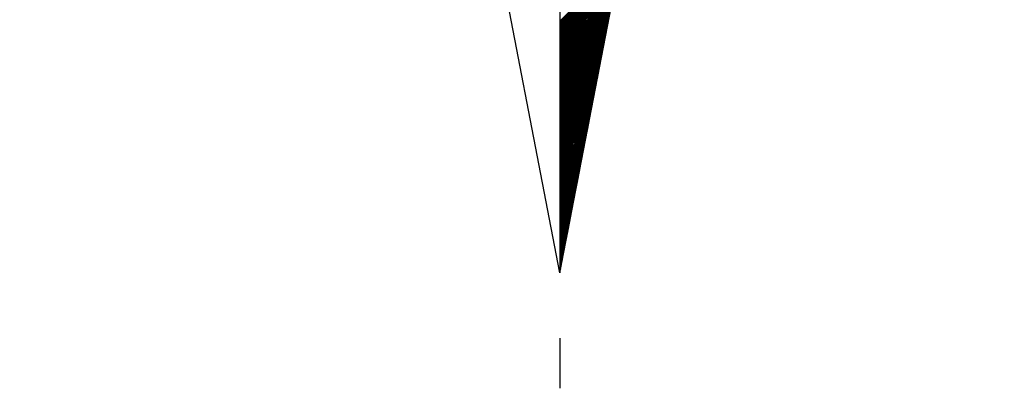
# Model space of a CAD drawing. Header units: metres. Extents: x 183400 to 184400, y 422200 to 427800.
# Tile 23 of 221: x 184259 to 184286, y 422949 to 422959. Entities that reach past the tile are written whole.
import ezdxf

# ---------------------------------------------------------------- set-up
doc = ezdxf.new("R2010")
doc.units = ezdxf.units.M
doc.layers.add('N_MK2', color=7, linetype='Continuous')
doc.layers.add('방위표', color=7, linetype='Continuous')

# ---------------------------------------------------------------- blocks, each defined once
blk = doc.blocks.new('N_MK2')
at = {"layer": '방위표', "color": 7, "linetype": 'Continuous'}
blk.add_lwpolyline([(-106.029, 0), (-33.696, -13.958), (0, 0), (-53.049, -53.048), (-13.958, -33.696), (0, 0), (0, -106.029), (13.958, -33.696), (0, 0), (53.048, -53.049), (33.696, -13.958), (0, 0), (106.028, 0), (33.696, 13.958), (0, 0), (53.049, 53.049), (13.958, 33.696), (0, 0), (0, 133.028), (-13.958, 33.696), (0, 0), (-53.049, 53.049), (-33.696, 13.958), (0, 0)], close=True, dxfattribs=at)
for points in [[(0, -106.029), (-13.958, -33.696)], [(0, -56.682), (11.799, -44.882)], [(0, -56.964), (11.732, -45.233)], [(0, -57.247), (11.664, -45.583)], [(0, -57.53), (11.597, -45.934)], [(0, -57.813), (11.529, -46.284)], [(0, -58.096), (11.461, -46.635)], [(0, -58.379), (11.394, -46.985)], [(0, -58.662), (11.326, -47.336)], [(0, -58.944), (11.258, -47.686)], [(0, -59.227), (11.191, -48.036)], [(0, -59.51), (11.123, -48.387)], [(0, -59.793), (11.055, -48.737)], [(0, -60.076), (10.988, -49.088)], [(0, -60.359), (10.92, -49.438)], [(0, -60.641), (10.853, -49.789)], [(0, -60.924), (10.785, -50.139)], [(0, -61.207), (10.717, -50.49)], [(0, -61.49), (10.65, -50.84)], [(0, -61.773), (10.582, -51.191)], [(0, -62.056), (10.514, -51.541)], [(0, -62.338), (10.447, -51.892)], [(0, -62.621), (10.379, -52.242)], [(0, -62.904), (10.312, -52.593)], [(0, -63.187), (10.244, -52.943)], [(0, -63.47), (10.176, -53.294)], [(0, -63.753), (10.109, -53.644)], [(0, -64.036), (10.041, -53.995)], [(0, -64.318), (9.973, -54.345)], [(0, -64.601), (9.906, -54.695)], [(0, -64.884), (9.838, -55.046)], [(0, -65.167), (9.771, -55.396)], [(0, -65.45), (9.703, -55.747)], [(0, -65.733), (9.635, -56.097)], [(0, -66.015), (9.568, -56.448)], [(0, -66.298), (9.5, -56.798)], [(0, -66.581), (9.432, -57.149)], [(0, -66.864), (9.365, -57.499)], [(0, -67.147), (9.297, -57.85)], [(0, -67.43), (9.229, -58.2)], [(0, -67.713), (9.162, -58.551)], [(0, -67.995), (9.094, -58.901)], [(0, -68.278), (9.027, -59.252)], [(0, -68.561), (8.959, -59.602)], [(0, -68.844), (8.891, -59.953)], [(0, -69.127), (8.824, -60.303)], [(0, -69.41), (8.756, -60.654)], [(0, -69.692), (8.688, -61.004)], [(0, -69.975), (8.621, -61.354)], [(0, -70.258), (8.553, -61.705)], [(0, -70.541), (8.486, -62.055)], [(0, -70.824), (8.418, -62.406)], [(0, -71.107), (8.35, -62.756)], [(0, -71.389), (8.283, -63.107)], [(0, -71.672), (8.215, -63.457)], [(0, -71.955), (8.147, -63.808)], [(0, -72.238), (8.08, -64.158)], [(0, -72.521), (8.012, -64.509)], [(0, -72.804), (7.944, -64.859)], [(0, -73.087), (7.877, -65.21)], [(0, -73.369), (7.809, -65.56)], [(0, -73.652), (7.742, -65.911)], [(0, -73.935), (7.674, -66.261)], [(0, -74.218), (7.606, -66.612)], [(0, -74.501), (7.539, -66.962)], [(0, -74.784), (7.471, -67.313)], [(0, -75.066), (7.403, -67.663)], [(0, -75.349), (7.336, -68.013)], [(0, -75.632), (7.268, -68.364)], [(0, -75.915), (7.201, -68.714)], [(0, -76.198), (7.133, -69.065)], [(0, -76.481), (7.065, -69.415)], [(0, -76.763), (6.998, -69.766)], [(0, -77.046), (6.93, -70.116)], [(0, -77.329), (6.862, -70.467)], [(0, -77.612), (6.795, -70.817)], [(0, -77.895), (6.727, -71.168)], [(0, -78.178), (6.66, -71.518)], [(0, -78.461), (6.592, -71.869)], [(0, -78.743), (6.524, -72.219)], [(0, -79.026), (6.457, -72.57)], [(0, -79.309), (6.389, -72.92)], [(0, -79.592), (6.321, -73.271)], [(0, -79.875), (6.254, -73.621)], [(0, -80.158), (6.186, -73.972)], [(0, -80.44), (6.118, -74.322)], [(0, -80.723), (6.051, -74.672)], [(0, -81.006), (5.983, -75.023)], [(0, -81.289), (5.916, -75.373)], [(0, -81.572), (5.848, -75.724)], [(0, -81.855), (5.78, -76.074)], [(0, -82.138), (5.713, -76.425)], [(0, -82.42), (5.645, -76.775)], [(0, -82.703), (5.577, -77.126)], [(0, -82.986), (5.51, -77.476)], [(0, -83.269), (5.442, -77.827)], [(0, -83.552), (5.375, -78.177)], [(0, -83.835), (5.307, -78.528)], [(0, -84.117), (5.239, -78.878)], [(0, -84.4), (5.172, -79.229)], [(0, -84.683), (5.104, -79.579)], [(0, -84.966), (5.036, -79.93)], [(0, -85.249), (4.969, -80.28)], [(0, -85.532), (4.901, -80.631)], [(0, -85.814), (4.833, -80.981)], [(0, -86.097), (4.766, -81.331)], [(0, -86.38), (4.698, -81.682)], [(0, -86.663), (4.631, -82.032)], [(0, -86.946), (4.563, -82.383)], [(0, -87.229), (4.495, -82.733)], [(0, -87.512), (4.428, -83.084)], [(0, -87.794), (4.36, -83.434)], [(0, -88.077), (4.292, -83.785)], [(0, -88.36), (4.225, -84.135)], [(0, -88.643), (4.157, -84.486)], [(0, -88.926), (4.09, -84.836)], [(0, -89.209), (4.022, -85.187)], [(0, -89.491), (3.954, -85.537)], [(0, -89.774), (3.887, -85.888)], [(0, -90.057), (3.819, -86.238)], [(0, -90.34), (3.751, -86.589)], [(0, -90.623), (3.684, -86.939)], [(0, -90.906), (3.616, -87.29)], [(0, -91.189), (3.549, -87.64)], [(0, -91.471), (3.481, -87.99)], [(0, -91.754), (3.413, -88.341)], [(0, -92.037), (3.346, -88.691)], [(0, -92.32), (3.278, -89.042)], [(0, -92.603), (3.21, -89.392)], [(0, -92.886), (3.143, -89.743)], [(0, -93.168), (3.075, -90.093)], [(0, -93.451), (3.007, -90.444)], [(0, -93.734), (2.94, -90.794)], [(0, -94.017), (2.872, -91.145)], [(0, -94.3), (2.805, -91.495)], [(0, -94.583), (2.737, -91.846)], [(0, -94.865), (2.669, -92.196)], [(0, -95.148), (2.602, -92.547)], [(0, -95.431), (2.534, -92.897)], [(0, -95.714), (2.466, -93.248)], [(0, -95.997), (2.399, -93.598)], [(0, -96.28), (2.331, -93.949)], [(0, -96.563), (2.264, -94.299)], [(0, -96.845), (2.196, -94.649)], [(0, -97.128), (2.128, -95)], [(0, -97.411), (2.061, -95.35)], [(0, -97.694), (1.993, -95.701)], [(0, -97.977), (1.925, -96.051)], [(0, -98.26), (1.858, -96.402)], [(0, -98.542), (1.79, -96.752)], [(0, -98.825), (1.722, -97.103)], [(0, -99.108), (1.655, -97.453)], [(0, -99.391), (1.587, -97.804)], [(0, -99.674), (1.52, -98.154)], [(0, -99.957), (1.452, -98.505)], [(0, -100.239), (1.384, -98.855)], [(0, -100.522), (1.317, -99.206)], [(0, -100.805), (1.249, -99.556)], [(0, -101.088), (1.181, -99.907)], [(0, -101.371), (1.114, -100.257)], [(0, -101.654), (1.046, -100.608)], [(0, -101.937), (0.979, -100.958)], [(0, -102.219), (0.911, -101.308)], [(0, -102.502), (0.843, -101.659)], [(0, -102.785), (0.776, -102.009)], [(0, -103.068), (0.708, -102.36)], [(0, -103.351), (0.64, -102.71)], [(0, -103.634), (0.573, -103.061)], [(0, -103.916), (0.505, -103.411)], [(0, -104.199), (0.437, -103.762)], [(0, -104.482), (0.37, -104.112)], [(0, -104.765), (0.302, -104.463)], [(0, -105.048), (0.235, -104.813)], [(0, -105.331), (0.167, -105.164)], [(0, -105.614), (0.099, -105.514)], [(0, -105.896), (0.032, -105.865)], [(0, -118.86), (0, -128.674)]]:
    blk.add_lwpolyline(points, dxfattribs=at)

msp = doc.modelspace()

# ---------------------------------------------------------------- block references
at = {"layer": 'N_MK2', "linetype": 'Continuous', "lineweight": 15, "xscale": 0.1399996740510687, "yscale": 0.1399996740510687, "zscale": 0.139999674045}
msp.add_blockref('N_MK2', (184273.805, 422966.673), dxfattribs=at)

doc.saveas('drawing.dxf')
